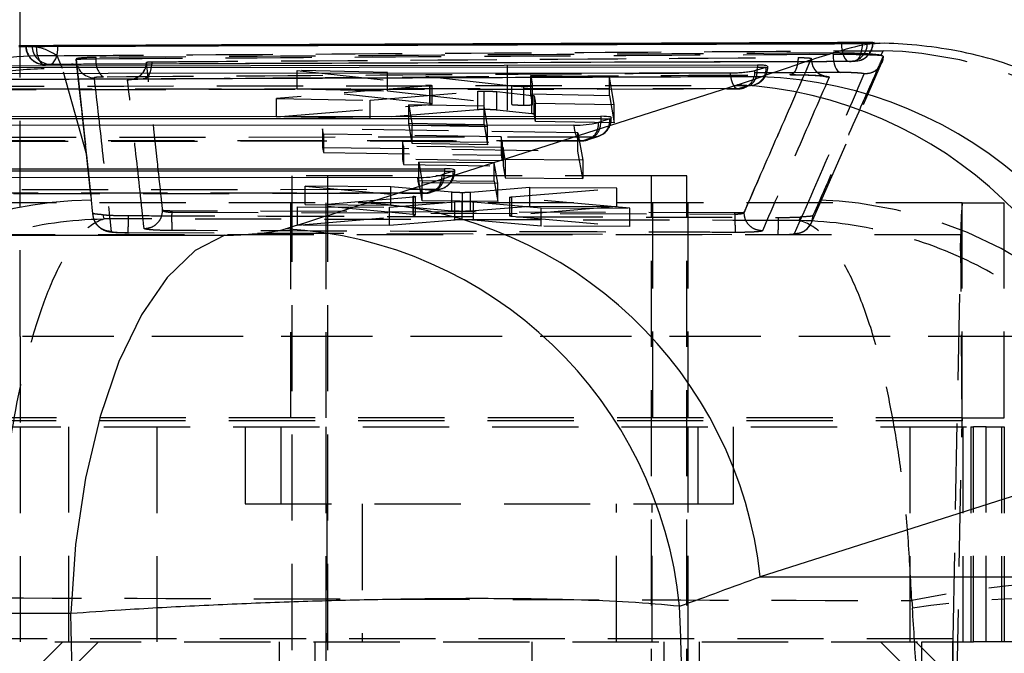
# Model space of a CAD drawing. Extents: x 59 to 551, y 29 to 426.
# Tile 8 of 20: x 246 to 268, y 107 to 121. Entities that reach past the tile are written whole.
import ezdxf

# ---------------------------------------------------------------- set-up
doc = ezdxf.new("R2010")
doc.units = 0
doc.header["$LTSCALE"] = 1.5
doc.linetypes.add('HIDDEN', pattern=[1.905, 1.27, -0.635])
doc.layers.get('0').update_dxf_attribs({"linetype": 'CONTINUOUS'})

# ---------------------------------------------------------------- blocks, each defined once
blk = doc.blocks.new('SW_CENTERMARKSYMBOL_0')
at = {"color": 0, "linetype": 'CONTINUOUS'}
for p, q in [((0, 5), (0, 6)), ((0, 0), (0, 2.5)), ((-5, 0), (-6, 0)), ((0, 0), (-2.5, 0)), ((0, 0), (0, -2.5)), ((0, 0), (2.5, 0)), ((5, 0), (6, 0)), ((0, -5), (0, -6))]:
    blk.add_line(p, q, dxfattribs=at)

msp = doc.modelspace()

# ---------------------------------------------------------------- linework, layer by layer
at = {"color": 7, "linetype": 'CONTINUOUS'}
for p, q in [((245.906972, 120.315715), (245.906972, 129.913212)), ((246.699349, 120.335066), (245.875905, 120.331805)), ((246.167432, 120.332043), (246.036659, 120.324933)), ((246.329532, 120.3343), (246.738763, 120.3343)), ((247.150806, 120.336854), (246.699349, 120.335066)), ((264.769307, 120.406638), (260.778597, 120.390832)), ((264.555518, 120.390048), (264.610774, 120.393086)), ((264.610774, 120.393086), (264.729647, 120.402391)), ((264.729647, 120.402391), (264.730584, 120.403071)), ((264.769483, 120.384378), (264.779753, 120.385542)), ((262.181416, 119.906155), (244.685303, 119.886141)), ((262.127244, 119.787761), (262.376613, 119.860887)), ((262.181416, 119.906155), (262.181416, 119.86237)), ((262.376613, 119.860887), (262.38166, 119.86237)), ((253.549212, 116.859758), (261.739755, 119.473656)), ((242.530181, 118.769055), (258.726222, 118.775684)), ((258.726222, 118.723414), (242.530181, 118.716787)), ((258.921488, 118.720851), (258.672097, 118.637295)), ((258.726222, 118.775684), (258.726222, 118.723414)), ((258.129303, 118.580467), (242.027101, 118.573879)), ((254.67411, 117.42283), (239.871982, 117.416772)), ((240.37506, 117.611949), (255.271026, 117.618044)), ((255.271026, 117.565775), (240.37506, 117.559679)), ((255.466293, 117.563213), (255.216901, 117.479656)), ((255.271026, 117.618044), (255.271026, 117.565775)), ((237.471475, 116.150383), (250.421745, 116.150383)), ((270.434815, 111.220896), (262.244271, 108.606997)), ((262.244271, 108.606997), (270.639715, 108.606997)), ((247.021412, 107.792961), (234.071142, 107.792961))]:
    msp.add_line(p, q, dxfattribs=at)
at = {"color": 7, "linetype": 'HIDDEN'}
for p, q in [((245.906972, 113.914581), (245.906972, 120.315715)), ((246.738763, 120.335222), (246.738763, 120.336521)), ((260.778597, 120.390832), (247.150806, 120.336854)), ((264.504966, 120.404338), (264.504966, 120.399879)), ((264.610774, 120.390048), (264.555518, 120.390048)), ((264.610774, 120.393086), (264.610774, 120.390048)), ((264.729647, 120.399879), (264.729647, 120.402391)), ((264.729647, 120.399879), (264.736313, 120.399879)), ((264.779753, 120.385542), (264.884764, 120.39744)), ((246.839906, 119.830908), (246.719523, 120.114652)), ((247.140763, 120.039481), (247.140763, 120.030281)), ((247.140787, 120.03011), (247.140787, 120.039094)), ((247.199345, 119.499603), (247.140787, 120.030108)), ((247.581405, 120.047367), (247.581405, 120.075419)), ((263.372855, 120.045566), (263.372878, 120.045874)), ((263.372878, 120.045874), (263.372878, 120.054814)), ((263.372897, 120.046507), (263.372897, 120.055027)), ((263.852235, 120.148822), (263.852235, 120.174672)), ((264.906713, 120.12401), (264.898768, 120.125399)), ((264.956773, 120.225168), (264.906713, 120.12401)), ((264.928389, 119.961194), (264.958496, 120.104962)), ((247.372582, 117.917856), (246.839906, 119.830908)), ((247.142854, 119.984911), (247.202204, 119.45328)), ((262.38166, 119.86237), (262.412704, 119.86237)), ((262.412704, 119.86237), (262.412704, 119.879996)), ((263.374992, 116.422314), (264.92394, 119.950154)), ((264.252581, 119.985988), (264.217625, 119.984138)), ((264.357838, 119.994813), (264.333774, 119.993917)), ((252.023156, 119.383171), (252.023156, 119.790132)), ((252.023156, 119.790132), (254.950245, 119.464894)), ((254.01708, 119.745842), (252.023156, 119.790132)), ((256.757307, 119.441548), (254.01708, 119.745842)), ((254.01708, 119.338659), (254.01708, 119.745842)), ((258.913733, 119.641121), (257.177258, 119.677617)), ((257.177258, 119.270451), (257.177258, 119.677617)), ((257.177258, 119.677617), (257.21772, 119.441766)), ((258.913733, 119.234133), (258.913733, 119.641121)), ((259.018789, 119.035733), (258.913733, 119.641121)), ((244.355424, 119.368022), (261.757618, 119.380457)), ((247.257705, 118.970878), (247.199345, 119.499603)), ((254.958821, 119.44615), (251.56749, 119.171509)), ((254.950245, 119.057841), (252.023156, 119.383171)), ((252.023156, 119.383171), (254.01708, 119.338659)), ((254.950245, 119.057841), (254.950245, 119.464894)), ((254.958821, 119.039108), (254.958821, 119.44615)), ((254.999061, 119.047209), (254.999061, 119.454202)), ((256.757307, 119.034517), (256.757307, 119.441548)), ((257.025727, 119.022778), (257.025727, 119.429791)), ((257.21772, 119.034753), (257.21772, 119.441766)), ((257.21773, 119.034619), (257.21773, 119.441632)), ((251.56749, 118.764914), (251.56749, 119.171509)), ((251.56749, 119.171509), (253.630913, 119.132755)), ((253.630913, 119.132755), (256.01256, 119.327928)), ((254.01708, 119.338659), (256.757307, 119.034517)), ((256.01256, 118.920957), (256.01256, 119.327928)), ((256.150057, 118.924971), (256.150055, 119.331942)), ((256.431922, 118.913555), (256.431922, 119.320515)), ((256.431922, 119.320515), (257.20413, 119.239022)), ((257.177258, 119.270451), (258.913733, 119.234133)), ((257.21772, 119.034753), (257.177258, 119.270451)), ((257.20413, 118.832146), (257.20413, 119.239022)), ((257.254332, 118.821697), (257.254332, 119.228564)), ((257.254332, 119.228564), (257.282209, 119.066368)), ((258.913733, 119.234133), (259.018789, 118.629112)), ((247.476339, 116.944666), (247.257705, 118.970878)), ((251.56749, 118.764914), (254.958821, 119.039108)), ((253.630913, 118.725981), (253.630913, 119.132755)), ((256.149166, 119.003161), (254.482935, 119.032706)), ((254.482935, 118.625957), (254.482935, 119.032706)), ((254.482935, 119.032706), (254.559665, 118.579028)), ((254.958821, 119.039108), (254.992194, 119.043484)), ((256.149166, 118.596413), (256.149166, 119.003161)), ((256.225971, 118.553809), (256.149166, 119.003161)), ((257.282209, 118.659609), (257.282209, 119.066368)), ((257.282209, 119.066368), (259.01879, 119.035733)), ((259.018789, 118.629112), (259.01879, 119.035733)), ((247.258687, 118.923161), (247.507214, 116.590574)), ((253.630913, 118.725981), (251.56749, 118.764914)), ((256.01256, 118.920957), (253.630913, 118.725981)), ((257.20413, 118.832146), (256.431922, 118.913555)), ((257.282209, 118.659609), (257.254332, 118.821697)), ((258.928746, 118.723414), (258.957509, 118.723414)), ((258.957509, 118.723414), (258.957509, 118.743842)), ((258.220715, 118.413695), (252.578733, 118.49548)), ((252.578733, 118.49548), (252.578733, 118.089159)), ((252.598363, 118.380086), (252.578733, 118.49548)), ((254.482935, 118.625957), (256.149166, 118.596413)), ((254.559665, 118.172587), (254.482935, 118.625957)), ((254.559665, 118.172587), (254.559665, 118.579028)), ((254.559665, 118.579028), (256.225971, 118.553809)), ((256.149166, 118.596413), (256.225971, 118.14738)), ((256.225971, 118.14738), (256.225971, 118.553809)), ((259.01879, 118.629112), (257.282209, 118.659609)), ((242.37953, 118.314612), (258.57557, 118.321239)), ((252.598363, 118.380086), (252.598363, 117.973834)), ((256.526585, 118.325212), (252.598363, 118.380086)), ((256.526585, 118.325212), (256.526585, 117.918951)), ((256.548179, 118.201188), (256.526585, 118.325212)), ((258.220715, 118.007405), (258.220715, 118.413695)), ((258.220715, 118.413695), (258.327501, 117.80664)), ((258.57557, 118.321239), (258.326179, 118.237683)), ((258.431098, 118.25489), (258.680489, 118.338446)), ((242.200081, 118.227269), (258.302284, 118.233857)), ((258.326179, 118.237683), (242.223977, 118.231093)), ((252.578733, 118.089159), (258.220715, 118.007405)), ((252.578733, 118.089159), (252.598363, 117.973834)), ((254.349777, 118.229975), (256.548179, 118.201188)), ((254.349777, 118.229975), (254.349777, 117.823786)), ((254.369565, 118.114858), (254.349777, 118.229975)), ((254.369565, 118.114858), (254.369565, 117.708753)), ((256.567969, 118.087556), (254.369565, 118.114858)), ((256.225971, 118.14738), (254.559665, 118.172587)), ((256.548179, 118.201188), (256.548179, 117.795017)), ((256.567969, 118.087556), (256.567969, 117.681467)), ((256.61374, 117.824806), (256.567969, 118.087556)), ((247.476339, 116.944666), (247.372582, 117.917856)), ((252.598363, 117.973834), (256.526585, 117.918951)), ((256.526585, 117.918951), (256.548179, 117.795017)), ((258.327501, 117.400741), (258.220715, 118.007405)), ((256.548179, 117.795017), (254.349777, 117.823786)), ((254.349777, 117.823786), (254.369565, 117.708753)), ((254.369565, 117.708753), (256.567969, 117.681467)), ((256.371546, 117.746442), (254.705313, 117.763678)), ((254.705313, 117.357833), (254.705313, 117.763678)), ((254.705313, 117.763678), (254.782024, 117.31063)), ((256.371546, 117.340607), (256.371546, 117.746442)), ((256.448333, 117.297938), (256.371546, 117.746442)), ((256.567969, 117.681467), (256.61374, 117.418911)), ((256.61374, 117.824806), (256.61374, 117.418911)), ((258.327501, 117.80664), (256.61374, 117.824806)), ((258.327501, 117.80664), (258.327501, 117.400741)), ((259.842556, 117.464581), (251.905057, 117.464581)), ((251.905057, 117.464581), (251.905057, 87.964582)), ((252.688223, 117.464581), (252.688223, 87.964582)), ((255.473551, 117.565775), (255.502314, 117.565775)), ((255.502314, 117.565775), (255.502314, 117.586203)), ((256.61374, 117.418911), (258.327501, 117.400741)), ((260.625723, 117.464581), (259.842556, 117.464581)), ((259.842556, 87.964582), (259.842556, 117.464581)), ((260.625723, 87.964582), (260.625723, 117.464581)), ((252.199835, 116.829411), (252.199835, 117.23496)), ((252.199835, 117.23496), (254.584138, 117.010416)), ((254.088924, 117.221252), (252.199835, 117.23496)), ((255.438832, 117.096656), (254.088924, 117.221252)), ((254.088924, 116.815813), (254.088924, 117.221252)), ((254.705313, 117.357833), (256.371546, 117.340607)), ((254.782024, 116.905136), (254.705313, 117.357833)), ((254.782024, 116.905136), (254.782024, 117.31063)), ((254.782024, 117.31063), (256.448333, 117.297938)), ((257.156355, 117.199651), (255.846492, 117.094151)), ((256.371546, 117.340607), (256.448333, 116.892444)), ((256.448333, 116.892444), (256.448333, 117.297938)), ((259.080963, 117.186495), (257.156355, 117.199651)), ((257.156355, 116.794206), (257.156355, 117.199651)), ((240.044962, 117.070161), (254.847088, 117.076218)), ((254.870984, 117.080043), (240.068856, 117.073987)), ((240.224409, 117.157505), (255.120375, 117.163601)), ((254.586597, 116.990795), (252.029794, 116.775858)), ((254.584138, 116.605157), (254.584138, 117.010416)), ((254.586597, 116.585552), (254.586597, 116.990795)), ((254.635104, 116.594948), (254.635104, 117.000169)), ((255.120375, 117.163601), (254.870984, 117.080043)), ((254.975903, 117.09725), (255.225294, 117.180808)), ((255.438832, 116.691335), (255.438832, 117.096656)), ((255.672383, 116.683489), (255.672383, 117.088805)), ((255.846492, 116.688828), (255.846492, 117.094151)), ((256.710467, 116.986411), (256.710467, 116.581117)), ((256.762403, 116.976206), (256.722781, 116.981317)), ((256.757594, 116.995562), (259.080963, 117.186495)), ((256.757594, 116.59029), (256.757594, 116.995562)), ((256.762403, 116.570947), (256.762403, 116.976206)), ((259.369025, 116.744616), (256.762403, 116.976206)), ((259.080963, 116.780931), (259.080963, 117.186495)), ((266.705492, 116.864581), (244.70687, 116.864581)), ((247.478531, 116.923922), (247.476339, 116.944666)), ((251.873807, 116.864581), (251.873807, 112.114582)), ((252.029794, 116.370583), (252.029794, 116.775858)), ((252.029794, 116.775858), (254.060603, 116.766935)), ((254.584138, 116.605157), (252.199835, 116.829411)), ((252.199835, 116.829411), (254.088924, 116.815813)), ((252.656973, 116.864581), (252.656973, 112.114582)), ((254.060603, 116.766935), (255.501698, 116.890072)), ((254.060603, 116.361855), (254.060603, 116.766935)), ((254.088924, 116.815813), (255.438832, 116.691335)), ((256.448333, 116.892444), (254.782024, 116.905136)), ((255.501698, 116.484918), (255.501698, 116.890072)), ((255.661721, 116.490564), (255.661721, 116.895723)), ((255.846492, 116.688828), (257.156355, 116.794206)), ((255.912827, 116.482884), (255.912827, 116.888042)), ((255.912827, 116.888042), (257.409099, 116.752694)), ((259.080963, 116.780931), (256.757594, 116.59029)), ((257.156355, 116.794206), (259.080963, 116.780931)), ((257.409099, 116.347561), (257.409099, 116.752694)), ((257.409099, 116.752694), (259.369025, 116.744616)), ((259.873807, 112.114582), (259.873807, 116.864581)), ((260.656973, 112.114582), (260.656973, 116.864581)), ((266.705492, 112.114582), (266.705492, 116.864581)), ((266.705492, 116.864581), (267.633896, 116.864581)), ((267.633896, 112.114582), (267.633896, 116.864581)), ((267.633896, 116.864581), (267.634585, 116.864581)), ((267.634585, 112.114582), (267.634585, 116.864581)), ((247.760841, 116.510302), (247.735714, 116.600256)), ((249.050816, 116.697005), (249.049702, 116.698317)), ((249.256601, 116.65731), (249.256601, 116.6837)), ((261.688208, 116.641118), (249.256601, 116.6837)), ((249.256601, 116.65731), (249.256601, 116.657297)), ((249.256601, 116.657297), (261.688208, 116.616636)), ((252.029794, 116.370583), (254.586597, 116.585552)), ((254.586597, 116.585552), (254.624455, 116.590272)), ((256.762403, 116.570947), (259.369025, 116.339247)), ((259.369025, 116.339247), (259.369025, 116.744616)), ((261.688208, 116.616628), (261.688208, 116.641118)), ((261.888494, 116.650911), (261.888502, 116.651008)), ((261.888502, 116.651008), (261.888502, 116.652594)), ((263.138606, 116.552105), (263.099481, 116.474062)), ((254.060603, 116.361855), (252.029794, 116.370583)), ((255.501698, 116.484918), (254.060603, 116.361855)), ((257.409099, 116.347561), (255.912827, 116.482884)), ((259.369025, 116.339247), (257.409099, 116.347561)), ((266.676109, 116.161214), (244.677487, 116.161214)), ((248.286172, 116.205861), (262.640209, 116.163032)), ((266.502979, 107.231568), (266.676109, 116.161214)), ((266.702694, 112.047594), (266.676109, 116.161214)), ((245.906972, 113.914581), (245.906972, 111.914581)), ((299.406973, 113.914581), (245.906972, 113.914581)), ((273.576356, 113.914581), (245.906972, 113.914581)), ((266.702694, 112.047594), (244.704073, 112.047594)), ((266.705492, 112.114582), (244.70687, 112.114582)), ((266.529564, 103.117948), (266.702694, 112.047594)), ((266.705492, 112.114582), (267.633896, 112.114582)), ((267.633896, 112.114582), (267.634585, 112.114582)), ((244.895562, 111.914581), (266.892958, 111.914581)), ((245.906972, 111.914581), (245.906972, 107.164581)), ((246.979431, 107.164581), (246.979431, 111.914581)), ((248.921073, 111.914581), (248.921073, 107.164581)), ((250.873807, 111.914581), (250.873807, 110.214581)), ((251.65699, 111.914581), (251.65699, 110.214581)), ((252.656973, 111.914581), (252.656973, 107.164581)), ((260.656973, 107.164581), (260.656973, 111.914581)), ((260.873807, 110.214581), (260.873807, 111.914581)), ((261.656989, 110.214581), (261.656989, 111.914581)), ((265.551363, 111.914581), (265.551363, 107.164581)), ((266.722432, 111.914581), (266.722432, 107.164581)), ((266.892958, 111.914581), (266.892958, 107.164581)), ((266.892958, 111.914581), (266.954279, 111.914581)), ((266.954279, 107.164581), (266.954279, 111.914581)), ((266.954279, 111.914581), (266.956645, 111.914581)), ((267.236625, 111.914581), (266.954279, 111.914581)), ((266.956645, 107.164581), (266.956645, 111.914581)), ((267.236625, 107.164581), (267.236625, 111.914581)), ((267.236625, 111.914581), (267.57131, 111.914581)), ((267.57131, 111.914581), (267.57131, 107.164581)), ((267.57131, 111.914581), (267.632631, 111.914581)), ((267.632631, 111.914581), (267.632631, 107.164581)), ((267.632631, 111.914581), (267.635234, 111.914581)), ((250.873807, 110.214581), (260.873807, 110.214581)), ((252.673806, 110.214581), (252.673806, 107.164581)), ((253.456989, 110.214581), (253.456989, 107.164581)), ((259.073806, 107.164581), (259.073806, 110.214581)), ((259.856989, 107.164581), (259.856989, 110.214581)), ((260.873807, 110.214581), (261.656989, 110.214581)), ((265.590849, 108.078992), (265.606578, 107.913638)), ((266.502979, 107.231568), (244.504358, 107.231568)), ((266.529564, 103.117948), (266.502979, 107.231568)), ((243.812083, 107.164581), (265.811395, 107.164581)), ((246.848806, 107.164581), (246.348807, 106.664581)), ((247.631972, 107.164581), (247.131973, 106.664581)), ((251.623807, 107.164581), (251.623807, 97.664581)), ((252.406973, 107.164581), (252.406973, 97.664581)), ((252.412084, 107.164581), (252.412084, 102.414581)), ((252.65699, 107.164581), (252.65699, 97.664581)), ((257.212084, 102.414581), (257.212084, 107.164581)), ((260.123806, 97.664581), (260.123806, 107.164581)), ((260.656989, 97.664581), (260.656989, 107.164581)), ((260.906973, 97.664581), (260.906973, 107.164581)), ((265.398807, 106.664581), (264.898806, 107.164581)), ((266.181972, 106.664581), (265.681973, 107.164581)), ((265.811395, 102.414581), (265.811395, 107.164581)), ((265.811395, 107.164581), (266.500181, 107.164581)), ((266.500181, 107.164581), (266.892958, 107.164581)), ((266.500181, 102.414581), (266.500181, 107.164581)), ((266.892958, 107.164581), (266.954279, 107.164581)), ((266.956645, 107.164581), (266.954279, 107.164581)), ((274.385261, 107.164581), (266.956645, 107.164581))]:
    msp.add_line(p, q, dxfattribs=at)
at = {"color": 8, "linetype": 'CONTINUOUS'}
for p, q in [((246.738724, 120.322031), (246.738763, 120.3343)), ((246.738763, 120.3343), (246.738763, 120.335222)), ((264.736313, 120.399879), (264.504966, 120.399879)), ((262.181416, 119.86237), (262.38166, 119.86237)), ((258.726222, 118.723414), (258.723715, 118.654589)), ((258.726222, 118.723414), (258.928746, 118.723414)), ((255.271026, 117.565775), (255.268521, 117.496951)), ((255.271026, 117.565775), (255.473551, 117.565775))]:
    msp.add_line(p, q, dxfattribs=at)
at = {"color": 7, "linetype": 'HIDDEN', "flags": 128}
for points in [[(246.258733, 120.320513), (246.262939, 120.241595), (246.273671, 120.165979), (246.290517, 120.096562), (246.312834, 120.036002), (246.339766, 119.986619), (246.370279, 119.950303), (246.403209, 119.928447), (246.437292, 119.921885)], [(246.566857, 119.928316), (246.600703, 119.936665), (246.633156, 119.960142), (246.662985, 119.997853), (246.689051, 120.048362), (246.710365, 120.109749), (246.726115, 120.179679), (246.735702, 120.25549), (246.738724, 120.322031)], [(264.038357, 120.380425), (264.042709, 120.301566), (264.053579, 120.226096), (264.070551, 120.156902), (264.092975, 120.096636), (264.119993, 120.047606), (264.150569, 120.011688), (264.183534, 119.990259), (264.217625, 119.984138)], [(264.333774, 119.993917), (264.367487, 120.002645), (264.399795, 120.026379), (264.429479, 120.064219), (264.455417, 120.114739), (264.476629, 120.176032), (264.492314, 120.245776), (264.501881, 120.321344), (264.504966, 120.399879)], [(247.140787, 120.039094), (247.326966, 118.340601), (247.372582, 117.917856)], [(263.852235, 120.148822), (263.85567, 120.072889), (263.865147, 119.999637), (263.880333, 119.931649), (263.900692, 119.871325), (263.925503, 119.820795), (263.953894, 119.781844), (263.98486, 119.755843), (264.01731, 119.74371)], [(248.8078, 119.978662), (248.802413, 119.900364), (248.790552, 119.826208), (248.772674, 119.759036), (248.749462, 119.701418), (248.721806, 119.655564), (248.690765, 119.62323), (248.657528, 119.605656), (248.623368, 119.603512)], [(261.584206, 119.735238), (261.592067, 119.658307), (261.606192, 119.586353), (261.626045, 119.522103), (261.650874, 119.467995), (261.679738, 119.426077), (261.711543, 119.397938), (261.745081, 119.384646), (261.779084, 119.386706)], [(261.779084, 119.386706), (261.046077, 119.386153), (258.114047, 119.383888), (246.385877, 119.373798), (244.375934, 119.371879)], [(244.53026, 119.440844), (245.263272, 119.441702), (248.195323, 119.445051), (259.923482, 119.457132), (262.02724, 119.459103)], [(261.779084, 119.386706), (261.850462, 119.394613), (261.874306, 119.400832)], [(262.02724, 119.459103), (262.098681, 119.467027), (262.117107, 119.471669)], [(258.129303, 118.580467), (258.137567, 118.503704), (258.152078, 118.432111), (258.172287, 118.368407), (258.197425, 118.315009), (258.226539, 118.273947), (258.258523, 118.246778), (258.292162, 118.234535), (258.326179, 118.237683)], [(254.67411, 117.42283), (254.682372, 117.346066), (254.696884, 117.274473), (254.717092, 117.210767), (254.74223, 117.15737), (254.771344, 117.116307), (254.803329, 117.089139), (254.836966, 117.076895), (254.870984, 117.080043)], [(247.508927, 116.63542), (247.503455, 116.687477), (247.478531, 116.923922)], [(263.560315, 116.923649), (263.538905, 116.87492), (263.451365, 116.675649), (263.410447, 116.58249)], [(262.640592, 116.162429), (262.693443, 116.162339), (262.854832, 116.16561), (262.984407, 116.1734), (263.064428, 116.184213), (263.126061, 116.20008), (263.201461, 116.233242), (263.290711, 116.300708), (263.367748, 116.407349), (263.370397, 116.412743), (263.370912, 116.413815), (263.371039, 116.414082), (263.371103, 116.414215), (263.371118, 116.414248), (263.371126, 116.414265), (263.371129, 116.414271), (263.371139, 116.414292)]]:
    msp.add_lwpolyline(points, dxfattribs=at)
at = {"color": 7, "linetype": 'CONTINUOUS', "flags": 128}
for points in [[(262.181416, 119.86237), (253.391021, 119.853878), (244.685303, 119.844361)], [(244.181798, 119.723148), (244.91199, 119.723729), (247.843898, 119.725983), (259.571521, 119.734002), (261.584206, 119.735238)], [(250.421745, 116.150383), (249.768174, 115.809099), (249.148936, 115.217638), (248.58182, 114.392991), (248.083121, 113.358854), (247.667167, 112.144935), (247.345909, 110.786113), (247.128575, 109.321428), (247.021412, 107.792961)]]:
    msp.add_lwpolyline(points, dxfattribs=at)
at = {"color": 8, "linetype": 'CONTINUOUS', "flags": 128}
msp.add_lwpolyline([(262.177182, 119.772838), (262.17859, 119.78895), (262.181416, 119.86237)], dxfattribs=at)
at = {"color": 7, "linetype": 'HIDDEN'}
for centre, radius, start, end in [((246.433333, 120.327835), 0.406, 180, 270.2218002), ((246.43933, 120.324551), 0.402671, 179.9456241, 269.7099168), ((246.569422, 120.330303), 0.401994, 179.7519467, 269.6344259), ((264.21006, 120.384478), 0.400753, 276.0906842, 0.7962774), ((264.327648, 120.395699), 0.402021, 274.3067654, 0.5956975), ((264.330312, 120.399878), 0.406, 273.8874495, 0), ((246.525505, 110.955847), 9.160859, 88.7864408, 174.7148207), ((247.54605, 120.030307), 0.405263, 180.0277922, 268.6608134), ((247.983655, 119.975053), 0.408698, 169.8085558, 234.4783707), ((264.72728, 111.084275), 9.143774, 5.1562646, 88.5618218), ((262.006703, 119.86237), 0.406, 285.7791413, 0), ((261.9995, 119.831202), 0.37828, 288.1134076, 4.500826), ((264.212934, 120.390048), 0.406, 270.1809287, 275.6040371), ((261.751421, 119.757301), 0.377056, 289.0205998, 4.6336286), ((261.796149, 119.762245), 0.38118, 307.318914, 1.5923707), ((261.757312, 119.78961), 0.406, 270.0421098, 286.7479361), ((258.56122, 118.683187), 0.362232, 272.2704052, 5.9683234), ((258.551509, 118.723414), 0.406, 288.523065, 0), ((258.311829, 118.59963), 0.362231, 272.270301, 5.9684276), ((258.322592, 118.63326), 0.40169, 309.034154, 3.0437791), ((258.302117, 118.639857), 0.406, 270.0234453, 288.523065), ((254.856633, 117.441991), 0.362232, 272.2705812, 5.9684322), ((255.106026, 117.525547), 0.36223, 272.2703043, 5.9685769), ((254.867393, 117.475623), 0.401694, 309.0344665, 3.0434666), ((255.096314, 117.565775), 0.406, 288.523065, 0), ((254.846923, 117.482218), 0.406, 270.0234453, 288.523065), ((247.596925, 107.782485), 9.142204, 90.7420198, 174.8256092), ((263.261948, 107.784813), 9.143706, 5.1588917, 88.1300561), ((273.068084, 116.246482), 6.392544, 174.4513643, 180.7642643), ((243.20722, 116.49899), 5.087404, 356.6968661, 0.9412757), ((269.540587, 116.49971), 7.853249, 179.1469517, 182.1037694), ((257.879023, 116.454927), 4.770125, 356.491757, 1.0508158), ((267.311448, 112.055718), 0.608808, 174.4515836, 180.7645341), ((270.119436, 85.667778), 22.864177, 85.1585082, 101.4238099), ((268.856888, 84.967832), 23.174868, 81.9376001, 98.0623999), ((265.894043, 107.223452), 0.60899, 354.4525272, 0.7635905)]:
    msp.add_arc(centre, radius, start, end, dxfattribs=at)
at = {"color": 7, "linetype": 'CONTINUOUS'}
for centre, radius, start, end in [((261.93253, 110.383055), 9.272796, 6.2787588, 87.9544807), ((261.239114, 110.239271), 9.247946, 6.0931448, 86.8967538), ((258.850572, 118.933226), 0.223902, 288.4651602, 290.4349062), ((258.170369, 120.808916), 2.228828, 268.9442877, 283.0092617), ((254.71518, 119.651255), 2.228804, 268.9441621, 283.0092336), ((255.394267, 117.778835), 0.227334, 288.4711138, 290.4112631), ((253.048567, 107.62537), 9.247949, 6.0931596, 86.8967343), ((251.251617, 107.048534), 9.255528, 5.6091282, 86.8418257)]:
    msp.add_arc(centre, radius, start, end, dxfattribs=at)
for centre, major_axis, ratio, start_param, end_param in [((238.659595, 119.475526), (25.607493, 1.556307), 0.124192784, 5.827554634, 5.877363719), ((258.551509, 118.719552), (0.405988, 0.024671), 0.124187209, 5.89696667, 7.401580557), ((255.096314, 117.561913), (0.405988, 0.024671), 0.124187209, 5.89696667, 7.401580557), ((180.604985, 111.463509), (206.528447, 59.960491), 0.074730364, 5.042354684, 5.0515884), ((181.14636, 102.414581), (208.838437, 68.271906), 0.094204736, 5.070985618, 5.080219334), ((223.620859, 102.414581), (0, 71.05), 0.520118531, 4.634356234, 4.790421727), ((223.620859, 102.414581), (0, 71.05), 0.330301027, 4.636617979, 4.788159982)]:
    msp.add_ellipse(centre, major_axis=major_axis, ratio=ratio, start_param=start_param, end_param=end_param, dxfattribs=at)
at = {"color": 7, "linetype": 'HIDDEN'}
msp.add_ellipse((203.302734, 102.414581), major_axis=(0, 71.05), ratio=0.879539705, start_param=4.769583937, end_param=4.789863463, dxfattribs=at)
for points, knots in [([(246.719523, 120.114652), (246.574608, 120.201752), (246.357776, 120.332076), (245.995996, 120.31364), (245.876004, 120.307525)], [0, 0, 0, 0, 0.668329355, 1, 1, 1, 1]), ([(246.719523, 120.114652), (247.546454, 120.120169), (251.107618, 120.143927), (257.186538, 120.18179), (262.439228, 120.211114), (264.956773, 120.225168)], [0, 0, 0, 0, 0.136056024, 0.585923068, 1, 1, 1, 1]), ([(247.581405, 120.075419), (247.50655, 120.074277), (247.356842, 120.071994), (247.206017, 120.060999), (247.145211, 120.049075), (247.141717, 120.041195), (247.140785, 120.039094)], [0, 0, 0, 0, 0.297195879, 0.594381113, 0.89180662, 1, 1, 1, 1]), ([(247.140785, 120.03011), (247.148736, 120.032798), (247.164634, 120.038174), (247.295791, 120.044102), (247.450998, 120.046562), (247.552421, 120.047371), (247.581386, 120.047371), (247.581405, 120.047371)], [0, 0, 0, 0, 0.297774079, 0.595401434, 0.892834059, 0.999931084, 1, 1, 1, 1]), ([(263.852235, 120.174672), (261.140439, 120.159249), (255.716847, 120.128404), (250.293219, 120.09308), (247.581405, 120.075419)], [0, 0, 0, 0, 0.500000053, 1, 1, 1, 1]), ([(247.581405, 120.047367), (250.293218, 120.065421), (255.716845, 120.101529), (261.140438, 120.133063), (263.852235, 120.148829)], [0, 0, 0, 0, 0.499999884, 1, 1, 1, 1]), ([(248.8078, 119.978662), (249.05214, 119.98041), (250.273839, 119.989151), (255.03193, 120.022513), (259.545651, 120.051004), (263.082016, 120.073325)], [0, 0, 0, 0, 0.051352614, 0.256763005, 1, 1, 1, 1]), ([(263.372878, 120.054814), (263.126603, 119.490648), (262.634053, 118.362317), (262.137019, 117.222502), (261.888501, 116.652594)], [0, 0, 0, 0, 0.500000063, 1, 1, 1, 1]), ([(261.888502, 116.651008), (262.136799, 117.219058), (262.633825, 118.356152), (263.126369, 119.4821), (263.372855, 120.045566)], [0, 0, 0, 0, 0.499563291, 1, 1, 1, 1]), ([(263.082016, 120.073325), (263.07991, 120.037174), (263.075171, 119.955815), (263.048151, 119.842499), (263.004841, 119.750017), (262.95835, 119.705279), (262.922629, 119.693967), (262.906085, 119.695357), (262.900341, 119.69584)], [0, 0, 0, 0, 0.171802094, 0.386649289, 0.601506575, 0.816369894, 0.936243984, 1, 1, 1, 1]), ([(263.082016, 120.073325), (263.10178, 120.073294), (263.144298, 120.073228), (263.214003, 120.07131), (263.279234, 120.068098), (263.33302, 120.06395), (263.352355, 120.06087), (263.362092, 120.059318)], [0, 0, 0, 0, 0.182249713, 0.392083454, 0.593524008, 0.795288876, 1, 1, 1, 1]), ([(263.372878, 120.045874), (263.371629, 120.049763), (263.37021, 120.054185), (263.362964, 120.058767), (263.362092, 120.059318)], [0, 0, 0, 0, 0.879622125, 1, 1, 1, 1]), ([(263.362092, 120.059318), (263.362468, 120.05924), (263.369817, 120.057707), (263.371384, 120.056223), (263.37287, 120.054814)], [0, 0, 0, 0, 0.051073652, 1, 1, 1, 1]), ([(263.372855, 120.045566), (263.378849, 119.993305), (263.390836, 119.888783), (263.48211, 119.756202), (263.612772, 119.662048), (263.717164, 119.647683), (263.76936, 119.640501)], [0, 0, 0, 0, 0.250000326, 0.500000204, 0.749999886, 1, 1, 1, 1]), ([(264.958807, 120.104232), (264.952065, 120.088904), (264.91649, 120.008017), (264.765512, 119.664745), (264.392136, 118.815833), (263.961477, 117.836548), (263.645483, 117.117461), (263.560315, 116.923649)], [0, 0, 0, 0, 0.0145447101, 0.0767507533, 0.3255746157, 0.8182255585, 1, 1, 1, 1]), ([(264.898768, 120.125399), (264.869007, 120.129669), (264.799569, 120.13963), (264.617839, 120.154031), (264.376396, 120.166235), (264.106062, 120.174185), (263.937826, 120.174508), (263.852233, 120.174672)], [0, 0, 0, 0, 0.156872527, 0.366003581, 0.575002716, 0.783773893, 1, 1, 1, 1]), ([(263.852233, 120.148822), (263.934672, 120.148762), (264.100092, 120.148642), (264.367928, 120.144996), (264.61078, 120.13924), (264.79638, 120.132352), (264.867532, 120.12752), (264.898768, 120.125399)], [0, 0, 0, 0, 0.208831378, 0.419039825, 0.627739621, 0.836572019, 1, 1, 1, 1]), ([(264.906713, 120.12401), (264.914052, 120.122594), (264.948937, 120.115868), (264.954447, 120.109366), (264.958799, 120.104232)], [0, 0, 0, 0, 0.210393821, 1, 1, 1, 1]), ([(264.958799, 120.104232), (264.956629, 120.051908), (264.954338, 119.99666), (264.924199, 119.953355), (264.922604, 119.951063)], [0, 0, 0, 0, 0.9470807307, 1, 1, 1, 1]), ([(237.521722, 111.520767), (237.592852, 112.02888), (237.735112, 113.045108), (238.266156, 114.498559), (239.02028, 115.84419), (239.990751, 117.046893), (241.15191, 118.066446), (242.465462, 118.881607), (243.899296, 119.460764), (245.322942, 119.776252), (246.313643, 119.840221), (246.789474, 119.8318), (246.839906, 119.830908)], [0, 0, 0, 0, 0.1120074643, 0.22401498, 0.3360223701, 0.4480298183, 0.5600393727, 0.6720490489, 0.784062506, 0.8960760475, 0.9889854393, 1, 1, 1, 1]), ([(264.217625, 119.984138), (263.97327, 119.983364), (262.751497, 119.979492), (257.620057, 119.962859), (251.937628, 119.942997), (247.23261, 119.924937), (246.437292, 119.921885)], [0, 0, 0, 0, 0.041229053, 0.206145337, 0.865809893, 1, 1, 1, 1]), ([(246.437292, 119.921885), (246.465274, 119.923595), (246.508462, 119.926236), (246.551651, 119.927775), (246.566857, 119.928316)], [0, 0, 0, 0, 0.647903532, 1, 1, 1, 1]), ([(246.566857, 119.928316), (246.811214, 119.929311), (248.032995, 119.934282), (253.164494, 119.954685), (258.842434, 119.975457), (263.542935, 119.991258), (264.333774, 119.993917)], [0, 0, 0, 0, 0.041260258, 0.206300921, 0.866463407, 1, 1, 1, 1]), ([(248.692165, 119.969149), (248.685308, 119.919033), (248.671108, 119.815249), (248.576638, 119.683096), (248.438759, 119.589939), (248.330443, 119.579996), (248.276285, 119.575025)], [0, 0, 0, 0, 0.237382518, 0.491589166, 0.745793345, 1, 1, 1, 1]), ([(248.646553, 119.806501), (248.63091, 119.775052), (248.597913, 119.708714), (248.518003, 119.644305), (248.44648, 119.608582), (248.406542, 119.596418), (248.389712, 119.592737), (248.384988, 119.592076), (248.395094, 119.593524), (248.434028, 119.596888), (248.517388, 119.600983), (248.611813, 119.602339), (248.671558, 119.602744), (248.678611, 119.602791)], [0, 0, 0, 0, 0.114790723, 0.24214113, 0.333758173, 0.388550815, 0.431107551, 0.479104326, 0.545500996, 0.64418219, 0.785502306, 0.974677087, 1, 1, 1, 1]), ([(248.692165, 119.969149), (248.694142, 119.970579), (248.698236, 119.973541), (248.732698, 119.97679), (248.773417, 119.978305), (248.800726, 119.978588), (248.8078, 119.978662)], [0, 0, 0, 0, 0.288088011, 0.596786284, 0.895560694, 1, 1, 1, 1]), ([(249.049702, 116.698317), (249.048461, 116.709943), (249.039457, 116.79433), (248.999325, 117.169709), (248.883073, 118.249509), (248.77151, 119.254436), (248.692165, 119.969149)], [0, 0, 0, 0, 0.010643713, 0.077263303, 0.343742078, 1, 1, 1, 1]), ([(262.912787, 119.694791), (262.930205, 119.694905), (263.010153, 119.695428), (263.172863, 119.692884), (263.381784, 119.68541), (263.544196, 119.675272), (263.632624, 119.666424), (263.663229, 119.662085), (263.668845, 119.660692), (263.653868, 119.664117), (263.623747, 119.673113), (263.556731, 119.70281), (263.466539, 119.770477), (263.427998, 119.847871), (263.410241, 119.883527)], [0, 0, 0, 0, 0.0417007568, 0.1913997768, 0.3426695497, 0.4929092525, 0.6027068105, 0.6622135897, 0.7059418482, 0.7292495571, 0.7569434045, 0.8112120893, 0.9130217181, 1, 1, 1, 1]), ([(264.333774, 119.993917), (264.308479, 119.992049), (264.271057, 119.989287), (264.230702, 119.985398), (264.217625, 119.984138)], [0, 0, 0, 0, 0.675953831, 1, 1, 1, 1]), ([(264.922604, 119.951063), (264.897222, 119.906613), (264.845066, 119.81527), (264.705131, 119.725465), (264.597438, 119.715345), (264.543592, 119.710285)], [0, 0, 0, 0, 0.321558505, 0.660779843, 1, 1, 1, 1]), ([(247.746197, 119.642415), (247.733021, 119.642284), (247.683286, 119.641787), (247.610535, 119.639084), (247.547806, 119.633238), (247.54032, 119.627849), (247.536577, 119.625154)], [0, 0, 0, 0, 0.107230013, 0.404759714, 0.702343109, 1, 1, 1, 1]), ([(247.536578, 119.625154), (247.601154, 119.052589), (247.720188, 117.99716), (247.844424, 116.865056), (247.905079, 116.306324), (247.913116, 116.23229)], [0, 0, 0, 0, 0.507062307, 0.934684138, 1, 1, 1, 1]), ([(264.01731, 119.74371), (261.305412, 119.727967), (255.881746, 119.696484), (250.458003, 119.660438), (247.746197, 119.642415)], [0, 0, 0, 0, 0.500012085, 1, 1, 1, 1]), ([(248.276285, 119.575025), (248.277001, 119.57662), (248.279749, 119.582736), (248.327073, 119.592058), (248.445809, 119.600747), (248.564073, 119.602589), (248.623368, 119.603512)], [0, 0, 0, 0, 0.105060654, 0.402914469, 0.700634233, 1, 1, 1, 1]), ([(248.623368, 119.603512), (251.002801, 119.619813), (255.761822, 119.652416), (260.520783, 119.681365), (262.900341, 119.69584)], [0, 0, 0, 0, 0.499983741, 1, 1, 1, 1]), ([(248.636299, 119.602173), (249.885411, 119.610988), (254.644049, 119.64457), (259.402665, 119.672134), (262.912174, 119.692463)], [0, 0, 0, 0, 0.262493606, 1, 1, 1, 1]), ([(263.76936, 119.640501), (263.524072, 119.076992), (263.033925, 117.950961), (262.539596, 116.813817), (262.292649, 116.245743)], [0, 0, 0, 0, 0.500438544, 1, 1, 1, 1]), ([(262.900341, 119.69584), (262.907202, 119.69587), (262.976465, 119.696172), (263.120472, 119.694836), (263.328212, 119.688581), (263.51667, 119.67863), (263.663656, 119.66617), (263.756266, 119.652803), (263.765127, 119.644478), (263.76936, 119.640501)], [0, 0, 0, 0, 0.018271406, 0.184451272, 0.350722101, 0.517000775, 0.681385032, 0.847789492, 1, 1, 1, 1]), ([(263.003117, 116.183773), (263.281953, 116.822357), (263.797668, 118.003435), (264.308819, 119.173054), (264.543601, 119.710285)], [0, 0, 0, 0, 0.540679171, 1, 1, 1, 1]), ([(264.543592, 119.710285), (264.540314, 119.712994), (264.533858, 119.718331), (264.471106, 119.7267), (264.378535, 119.734119), (264.262202, 119.739873), (264.135046, 119.743514), (264.056382, 119.743645), (264.01731, 119.74371)], [0, 0, 0, 0, 0.170988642, 0.336758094, 0.502514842, 0.668232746, 0.835210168, 1, 1, 1, 1]), ([(248.64177, 116.295884), (248.581775, 116.84316), (248.461785, 117.937713), (248.338118, 119.029254), (248.276285, 119.575025)], [0, 0, 0, 0, 0.499999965, 1, 1, 1, 1]), ([(254.950245, 119.464894), (254.964864, 119.46298), (254.994103, 119.459153), (255.003193, 119.453315), (254.988456, 119.448912), (254.966576, 119.446873), (254.958821, 119.44615)], [0, 0, 0, 0, 0.281763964, 0.563542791, 0.845297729, 1, 1, 1, 1]), ([(257.025727, 119.429791), (256.997444, 119.430095), (256.94088, 119.430702), (256.856935, 119.433947), (256.795016, 119.437796), (256.767202, 119.440563), (256.757307, 119.441548)], [0, 0, 0, 0, 0.281251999, 0.562481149, 0.844340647, 1, 1, 1, 1]), ([(257.21772, 119.441766), (257.215159, 119.43998), (257.210037, 119.436407), (257.166548, 119.432424), (257.103852, 119.42995), (257.051198, 119.429843), (257.025727, 119.429791)], [0, 0, 0, 0, 0.254355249, 0.508745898, 0.762366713, 1, 1, 1, 1]), ([(262.02724, 119.459103), (261.978076, 119.445077), (261.895332, 119.42147), (261.812642, 119.396741), (261.779084, 119.386706)], [0, 0, 0, 0, 0.594173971, 1, 1, 1, 1]), ([(256.01256, 119.327928), (256.030256, 119.329048), (256.066676, 119.331353), (256.121744, 119.331742), (256.150055, 119.331942)], [0, 0, 0, 0, 0.485886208, 1, 1, 1, 1]), ([(256.150057, 119.331942), (256.178283, 119.33176), (256.234734, 119.331396), (256.320598, 119.328457), (256.388222, 119.324631), (256.419458, 119.321689), (256.431922, 119.320515)], [0, 0, 0, 0, 0.272698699, 0.54538165, 0.81859013, 1, 1, 1, 1]), ([(257.20413, 119.239022), (257.219296, 119.237161), (257.247585, 119.23369), (257.252194, 119.230188), (257.254332, 119.228564)], [0, 0, 0, 0, 0.53611929, 1, 1, 1, 1]), ([(254.995995, 119.047209), (254.99686, 119.047755), (255.000538, 119.050082), (254.982467, 119.053879), (254.958755, 119.056795), (254.950245, 119.057841)], [0, 0, 0, 0, 0.1644827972, 0.7001618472, 1, 1, 1, 1]), ([(256.757307, 119.034517), (256.776391, 119.032744), (256.81456, 119.029199), (256.894723, 119.025271), (256.967927, 119.023228), (257.010824, 119.022894), (257.025727, 119.022778)], [0, 0, 0, 0, 0.28346575, 0.566945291, 0.84954481, 1, 1, 1, 1]), ([(257.025727, 119.022778), (257.052728, 119.022845), (257.10673, 119.022979), (257.169243, 119.025588), (257.210636, 119.029566), (257.215388, 119.033046), (257.21772, 119.034753)], [0, 0, 0, 0, 0.252105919, 0.504213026, 0.756756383, 1, 1, 1, 1]), ([(256.150055, 118.924971), (256.123291, 118.924792), (256.068169, 118.924424), (256.03145, 118.922135), (256.01256, 118.920957)], [0, 0, 0, 0, 0.485541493, 1, 1, 1, 1]), ([(256.431922, 118.913555), (256.412234, 118.915317), (256.372855, 118.918843), (256.291308, 118.922677), (256.214026, 118.924703), (256.168053, 118.924896), (256.150057, 118.924971)], [0, 0, 0, 0, 0.274836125, 0.549715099, 0.823733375, 1, 1, 1, 1]), ([(257.254332, 118.821697), (257.251507, 118.823582), (257.246236, 118.827098), (257.217472, 118.830547), (257.20413, 118.832146)], [0, 0, 0, 0, 0.536148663, 1, 1, 1, 1]), ([(254.584138, 117.010416), (254.599095, 117.008721), (254.629007, 117.005333), (254.639338, 116.999622), (254.624749, 116.994567), (254.598151, 116.991937), (254.586597, 116.990795)], [0, 0, 0, 0, 0.2653302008, 0.5306600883, 0.7961312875, 1, 1, 1, 1]), ([(255.672383, 117.088805), (255.650446, 117.088899), (255.599338, 117.089117), (255.521605, 117.09133), (255.467462, 117.094263), (255.443786, 117.096242), (255.438832, 117.096656)], [0, 0, 0, 0, 0.24925437, 0.580712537, 0.912257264, 1, 1, 1, 1]), ([(255.846492, 117.094151), (255.826895, 117.092903), (255.787698, 117.090406), (255.722579, 117.089005), (255.683245, 117.088848), (255.672383, 117.088805)], [0, 0, 0, 0, 0.419891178, 0.839812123, 1, 1, 1, 1]), ([(256.711464, 116.986411), (256.711137, 116.986548), (256.706433, 116.988524), (256.721631, 116.991849), (256.746776, 116.994445), (256.757594, 116.995562)], [0, 0, 0, 0, 0.040805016, 0.587344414, 1, 1, 1, 1]), ([(255.501698, 116.890072), (255.520909, 116.891364), (255.559333, 116.893948), (255.62008, 116.895376), (255.654951, 116.895667), (255.661721, 116.895723)], [0, 0, 0, 0, 0.446240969, 0.892490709, 1, 1, 1, 1]), ([(255.661721, 116.895723), (255.690795, 116.895708), (255.748939, 116.895678), (255.832753, 116.893257), (255.885434, 116.890366), (255.908259, 116.888429), (255.912827, 116.888042)], [0, 0, 0, 0, 0.307500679, 0.6149887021, 0.9229611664, 1, 1, 1, 1]), ([(247.913116, 116.23229), (247.885147, 116.234122), (247.810307, 116.239024), (247.696272, 116.286767), (247.592259, 116.379328), (247.522657, 116.500142), (247.513483, 116.590536), (247.508927, 116.63542)], [0, 0, 0, 0, 0.132792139, 0.355320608, 0.571206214, 0.7870919, 1, 1, 1, 1]), ([(247.735714, 116.600256), (247.690815, 116.603806), (247.589469, 116.611821), (247.519711, 116.623642), (247.51165, 116.632446), (247.508927, 116.63542)], [0, 0, 0, 0, 0.344995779, 0.778738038, 1, 1, 1, 1]), ([(247.735714, 116.600256), (247.786543, 116.597093), (247.903542, 116.589814), (248.102827, 116.583984), (248.241803, 116.582952), (248.293937, 116.582564)], [0, 0, 0, 0, 0.324325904, 0.746534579, 1, 1, 1, 1]), ([(248.293939, 116.582564), (248.564573, 116.581748), (249.917746, 116.577667), (254.70253, 116.563565), (259.216712, 116.551544), (262.648346, 116.542407)], [0, 0, 0, 0, 0.056561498, 0.282807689, 1, 1, 1, 1]), ([(248.64177, 116.295884), (248.695138, 116.301777), (248.801874, 116.313564), (248.936757, 116.407138), (249.030668, 116.540517), (249.043391, 116.646002), (249.049702, 116.698317)], [0, 0, 0, 0, 0.251008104, 0.502013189, 0.753019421, 1, 1, 1, 1]), ([(249.050816, 116.697005), (249.055022, 116.692672), (249.063279, 116.684166), (249.100169, 116.67249), (249.15281, 116.663259), (249.209059, 116.658391), (249.244403, 116.657588), (249.256601, 116.65731)], [0, 0, 0, 0, 0.215323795, 0.422674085, 0.651463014, 0.879707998, 1, 1, 1, 1]), ([(249.256601, 116.6837), (249.233418, 116.683952), (249.187052, 116.684455), (249.125125, 116.687102), (249.07822, 116.690812), (249.05639, 116.694352), (249.051981, 116.696451), (249.050816, 116.697005)], [0, 0, 0, 0, 0.22977266, 0.459551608, 0.688981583, 0.917817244, 1, 1, 1, 1]), ([(249.259391, 116.252221), (249.259208, 116.253948), (249.258475, 116.260871), (249.257414, 116.303865), (249.256544, 116.398737), (249.256221, 116.520359), (249.256474, 116.611651), (249.256601, 116.657297)], [0, 0, 0, 0, 0.081526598, 0.326957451, 0.551304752, 0.7756515, 1, 1, 1, 1]), ([(254.63339, 116.594948), (254.633939, 116.595198), (254.638454, 116.597253), (254.622096, 116.600939), (254.595646, 116.603878), (254.584138, 116.605157)], [0, 0, 0, 0, 0.072412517, 0.596442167, 1, 1, 1, 1]), ([(255.438832, 116.691335), (255.453739, 116.690192), (255.488528, 116.687525), (255.561991, 116.684654), (255.628336, 116.683541), (255.664863, 116.683498), (255.672383, 116.683489)], [0, 0, 0, 0, 0.249232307, 0.581614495, 0.913856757, 1, 1, 1, 1]), ([(255.672383, 116.683489), (255.700726, 116.683712), (255.757412, 116.684158), (255.814394, 116.686504), (255.839514, 116.688323), (255.846492, 116.688828)], [0, 0, 0, 0, 0.419358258, 0.8387055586, 1, 1, 1, 1]), ([(256.757594, 116.59029), (256.743263, 116.588781), (256.714601, 116.585764), (256.706526, 116.580221), (256.723127, 116.575074), (256.750577, 116.57219), (256.762403, 116.570947)], [0, 0, 0, 0, 0.266047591, 0.532102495, 0.798412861, 1, 1, 1, 1]), ([(261.888502, 116.652594), (261.885584, 116.65119), (261.879747, 116.648381), (261.842817, 116.644809), (261.78971, 116.642252), (261.734691, 116.64114), (261.700009, 116.641124), (261.688208, 116.641118)], [0, 0, 0, 0, 0.2211373, 0.442248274, 0.663661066, 0.885561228, 1, 1, 1, 1]), ([(261.688208, 116.616628), (261.711223, 116.616867), (261.757284, 116.617346), (261.817906, 116.623397), (261.863019, 116.632626), (261.884754, 116.64246), (261.887552, 116.648782), (261.888494, 116.650911)], [0, 0, 0, 0, 0.221119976, 0.44254239, 0.664502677, 0.887022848, 1, 1, 1, 1]), ([(262.292649, 116.245743), (262.239698, 116.252097), (262.133795, 116.264804), (262.000361, 116.358611), (261.906948, 116.49222), (261.894645, 116.598014), (261.888494, 116.650911)], [0, 0, 0, 0, 0.250000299, 0.500000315, 0.75000032, 1, 1, 1, 1]), ([(262.648346, 116.542407), (262.735294, 116.542717), (262.909191, 116.543337), (263.066407, 116.548606), (263.135646, 116.551962), (263.138606, 116.552105)], [0, 0, 0, 0, 0.489074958, 0.978152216, 1, 1, 1, 1]), ([(263.003139, 116.183803), (263.056522, 116.189639), (263.163289, 116.201313), (263.298101, 116.294901), (263.391003, 116.427299), (263.404057, 116.531462), (263.410449, 116.582475)], [0, 0, 0, 0, 0.25253653, 0.505074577, 0.757611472, 1, 1, 1, 1]), ([(263.410457, 116.58249), (263.400205, 116.577672), (263.379197, 116.567799), (263.26777, 116.558787), (263.171777, 116.553821), (263.138606, 116.552105)], [0, 0, 0, 0, 0.384136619, 0.787188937, 1, 1, 1, 1]), ([(238.758634, 108.595286), (238.847185, 109.043861), (239.024294, 109.941044), (239.699888, 111.637594), (240.776997, 113.250511), (242.247546, 114.606676), (243.758701, 115.582025), (245.605146, 116.299172), (247.025614, 116.497471), (247.754546, 116.510192), (247.760841, 116.510302)], [0, 0, 0, 0, 0.103459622, 0.206926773, 0.4124628, 0.538776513, 0.665114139, 0.827480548, 0.998510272, 1, 1, 1, 1]), ([(245.351761, 108.139584), (245.37646, 108.592576), (245.425861, 109.498592), (245.609651, 111.229143), (245.899693, 112.896478), (246.293392, 114.327082), (246.696816, 115.378996), (247.188525, 116.189773), (247.565705, 116.460145), (247.759171, 116.509873), (247.760841, 116.510302)], [0, 0, 0, 0, 0.10345954, 0.206926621, 0.41246252, 0.53877601, 0.66511346, 0.827479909, 0.998510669, 1, 1, 1, 1]), ([(247.549429, 116.461992), (247.55028, 116.459045), (247.565089, 116.407764), (247.63224, 116.3388), (247.725478, 116.27203), (247.808404, 116.240968), (247.872509, 116.227257), (247.953868, 116.216403), (248.079951, 116.208366), (248.223367, 116.205101), (248.294196, 116.204921), (248.308155, 116.204886)], [0, 0, 0, 0, 0.009721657, 0.169195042, 0.284517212, 0.381208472, 0.459820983, 0.553292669, 0.778535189, 0.956354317, 1, 1, 1, 1]), ([(263.099481, 116.474062), (260.50674, 116.479821), (255.39384, 116.49118), (250.280981, 116.503989), (247.760841, 116.510302)], [0, 0, 0, 0, 0.5070976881, 1, 1, 1, 1]), ([(255.661721, 116.490564), (255.633917, 116.490195), (255.57831, 116.489458), (255.527619, 116.486958), (255.505944, 116.485252), (255.501698, 116.484918)], [0, 0, 0, 0, 0.445719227, 0.891420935, 1, 1, 1, 1]), ([(255.912827, 116.482884), (255.892742, 116.484373), (255.852572, 116.487351), (255.769882, 116.490018), (255.703961, 116.490742), (255.668529, 116.490592), (255.661721, 116.490564)], [0, 0, 0, 0, 0.309173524, 0.618375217, 0.926685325, 1, 1, 1, 1]), ([(272.04916, 108.450376), (271.963551, 108.914643), (271.792326, 109.843211), (271.279455, 111.153068), (270.598919, 112.358011), (269.699887, 113.516313), (268.555204, 114.575985), (267.050024, 115.547233), (265.222906, 116.258257), (263.823844, 116.458113), (263.105781, 116.473923), (263.099481, 116.474062)], [0, 0, 0, 0, 0.106349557, 0.212707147, 0.315933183, 0.4191703, 0.545360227, 0.671573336, 0.830900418, 0.998516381, 1, 1, 1, 1]), ([(265.590849, 108.078992), (265.567855, 108.546864), (265.521864, 109.482644), (265.380926, 110.813901), (265.192765, 112.047177), (264.943259, 113.242848), (264.624685, 114.350032), (264.204871, 115.3837), (263.694243, 116.170407), (263.302514, 116.428165), (263.101246, 116.473662), (263.099481, 116.474062)], [0, 0, 0, 0, 0.106348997, 0.212706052, 0.31593182, 0.419168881, 0.545359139, 0.671572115, 0.830899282, 0.99851643, 1, 1, 1, 1]), ([(247.913116, 116.23229), (247.915122, 116.230443), (247.92019, 116.225777), (247.965232, 116.218569), (248.049889, 116.211871), (248.161516, 116.207141), (248.244898, 116.206285), (248.286172, 116.205862)], [0, 0, 0, 0, 0.140627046, 0.355312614, 0.569976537, 0.787136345, 1, 1, 1, 1]), ([(249.259391, 116.252221), (249.222561, 116.252498), (249.117164, 116.253291), (248.949979, 116.258173), (248.792027, 116.267401), (248.682995, 116.279338), (248.644951, 116.289222), (248.642256, 116.294865), (248.64177, 116.295884)], [0, 0, 0, 0, 0.115202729, 0.329681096, 0.544167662, 0.738060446, 0.952706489, 1, 1, 1, 1]), ([(261.692631, 116.211421), (261.421995, 116.212249), (260.068814, 116.216387), (255.924399, 116.229328), (252.050623, 116.242634), (249.259391, 116.252221)], [0, 0, 0, 0, 0.0653013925, 0.3265070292, 1, 1, 1, 1]), ([(262.292649, 116.245743), (262.289837, 116.243597), (262.281527, 116.237251), (262.216171, 116.227397), (262.081274, 116.218171), (261.89988, 116.212102), (261.762006, 116.211649), (261.692631, 116.211421)], [0, 0, 0, 0, 0.113069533, 0.334212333, 0.555238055, 0.776207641, 1, 1, 1, 1]), ([(262.640209, 116.163032), (262.661761, 116.163046), (262.724613, 116.163086), (262.824286, 116.165118), (262.920395, 116.169745), (262.987236, 116.176194), (262.99783, 116.181247), (263.003125, 116.183773)], [0, 0, 0, 0, 0.115416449, 0.336584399, 0.557772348, 0.778984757, 1, 1, 1, 1]), ([(245.351761, 108.139584), (248.698841, 108.128708), (255.4452, 108.106785), (262.191567, 108.088304), (265.590849, 108.078992)], [0, 0, 0, 0, 0.496131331, 1, 1, 1, 1])]:
    msp.add_open_spline(points, degree=3, knots=knots, dxfattribs=at)
at = {"color": 7, "linetype": 'CONTINUOUS'}
for points, knots in [([(246.036659, 120.324933), (246.032448, 120.324521), (246.02124, 120.323423), (246.041668, 120.321843), (246.107133, 120.320627), (246.18824, 120.320308), (246.243619, 120.320469), (246.258733, 120.320513)], [0, 0, 0, 0, 0.15136653, 0.402792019, 0.654201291, 0.90562046, 1, 1, 1, 1]), ([(246.329532, 120.3343), (246.294908, 120.333986), (246.225658, 120.333356), (246.182202, 120.332542), (246.169503, 120.332113), (246.167432, 120.332043)], [0, 0, 0, 0, 0.455580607, 0.911190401, 1, 1, 1, 1]), ([(246.258733, 120.320513), (246.501759, 120.321417), (247.722161, 120.325958), (252.852016, 120.344575), (258.535539, 120.363558), (263.24169, 120.377983), (264.038357, 120.380425)], [0, 0, 0, 0, 0.041006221, 0.205920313, 0.865576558, 1, 1, 1, 1]), ([(246.738763, 120.336521), (246.695606, 120.336333), (246.609292, 120.335958), (246.469654, 120.335262), (246.377876, 120.334684), (246.334956, 120.334343), (246.329532, 120.3343)], [0, 0, 0, 0, 0.318000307, 0.635997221, 0.953999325, 1, 1, 1, 1]), ([(264.504966, 120.404338), (261.543938, 120.393891), (255.621885, 120.372998), (249.699803, 120.34868), (246.738763, 120.336521)], [0, 0, 0, 0, 0.500000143, 1, 1, 1, 1]), ([(264.504966, 120.399879), (261.37341, 120.389156), (257.842184, 120.377065), (251.920131, 120.354972), (249.12961, 120.343839), (246.738763, 120.3343)], [0, 0, 0, 0, 0.528794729, 0.596283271, 1, 1, 1, 1]), ([(264.038357, 120.380425), (264.079083, 120.380649), (264.162822, 120.381109), (264.300349, 120.383148), (264.428662, 120.385897), (264.511717, 120.388344), (264.546499, 120.389697), (264.555518, 120.390048)], [0, 0, 0, 0, 0.220350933, 0.45307743, 0.68580305, 0.918530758, 1, 1, 1, 1]), ([(264.731388, 120.403656), (264.719798, 120.403929), (264.696619, 120.404475), (264.613182, 120.404631), (264.539424, 120.404431), (264.504966, 120.404338)], [0, 0, 0, 0, 0.3475972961, 0.6952047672, 1, 1, 1, 1]), ([(264.610774, 120.390048), (264.624152, 120.391314), (264.665436, 120.395222), (264.703749, 120.398001), (264.729647, 120.399879)], [0, 0, 0, 0, 0.324050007, 1, 1, 1, 1]), ([(273.933937, 112.061296), (273.929275, 112.167409), (273.904386, 112.733914), (273.670262, 113.723949), (273.227896, 114.975507), (272.623693, 116.101962), (271.904289, 117.09625), (271.09125, 117.95427), (270.210807, 118.674712), (269.286941, 119.258841), (268.343134, 119.71123), (267.402328, 120.038297), (266.486242, 120.253569), (265.620704, 120.360108), (265.053588, 120.395711), (264.785229, 120.383907), (264.779832, 120.38367)], [0, 0, 0, 0, 0.0234091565, 0.1249737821, 0.2223771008, 0.3157868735, 0.4056710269, 0.4922765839, 0.575696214, 0.655902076, 0.7327559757, 0.8060024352, 0.8752420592, 0.9398582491, 0.9987906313, 1, 1, 1, 1]), ([(262.39634, 119.891134), (262.379088, 119.894629), (262.344691, 119.901597), (262.260534, 119.905716), (262.200977, 119.906046), (262.181416, 119.906155)], [0, 0, 0, 0, 0.4032720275, 0.8040070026, 1, 1, 1, 1]), ([(262.38166, 119.86237), (262.398442, 119.867859), (262.417911, 119.874227), (262.410585, 119.879296), (262.409574, 119.879996)], [0, 0, 0, 0, 0.8619998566, 1, 1, 1, 1]), ([(262.263508, 119.649942), (261.401098, 119.646862), (257.513441, 119.632977), (251.218441, 119.609275), (245.780459, 119.586827), (243.372773, 119.576887)], [0, 0, 0, 0, 0.137079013, 0.617938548, 1, 1, 1, 1]), ([(261.584206, 119.735238), (261.624826, 119.735779), (261.708435, 119.736891), (261.845703, 119.745489), (261.973502, 119.758447), (262.071823, 119.773366), (262.110439, 119.783396), (262.127244, 119.787761)], [0, 0, 0, 0, 0.200396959, 0.412471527, 0.624535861, 0.836605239, 1, 1, 1, 1]), ([(250.421745, 116.150383), (250.458538, 116.150587), (250.597378, 116.151355), (250.862892, 116.162195), (251.160568, 116.186576), (251.433665, 116.219739), (251.635023, 116.25424), (251.726967, 116.280234), (251.761529, 116.290005)], [0, 0, 0, 0, 0.076042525, 0.286949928, 0.497806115, 0.640420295, 0.864833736, 1, 1, 1, 1]), ([(260.462828, 107.953183), (260.113308, 107.986229), (259.470642, 108.046991), (258.162, 108.098548), (256.624857, 108.125949), (254.902707, 108.12082), (253.094292, 108.086422), (251.422068, 108.034353), (249.750053, 107.961547), (248.26742, 107.879889), (247.388532, 107.818573), (247.021412, 107.792961)], [0, 0, 0, 0, 0.133081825, 0.244699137, 0.356316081, 0.498668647, 0.604807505, 0.710946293, 0.817319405, 0.923692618, 1, 1, 1, 1])]:
    msp.add_open_spline(points, degree=3, knots=knots, dxfattribs=at)
at = {"color": 8, "linetype": 'CONTINUOUS'}
msp.add_open_spline([(262.263508, 119.649942), (262.745179, 119.815245), (263.717196, 120.148826), (264.561484, 120.381103), (264.707743, 120.383406), (264.769483, 120.384378)], degree=3, knots=[0, 0, 0, 0, 0.362101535, 0.730724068, 1, 1, 1, 1], dxfattribs=at)

# ---------------------------------------------------------------- block references
at = {"color": 179, "linetype": 'CONTINUOUS'}
msp.add_blockref('SW_CENTERMARKSYMBOL_0', (256.656973, 124.913212), dxfattribs=at)

doc.saveas('drawing.dxf')
